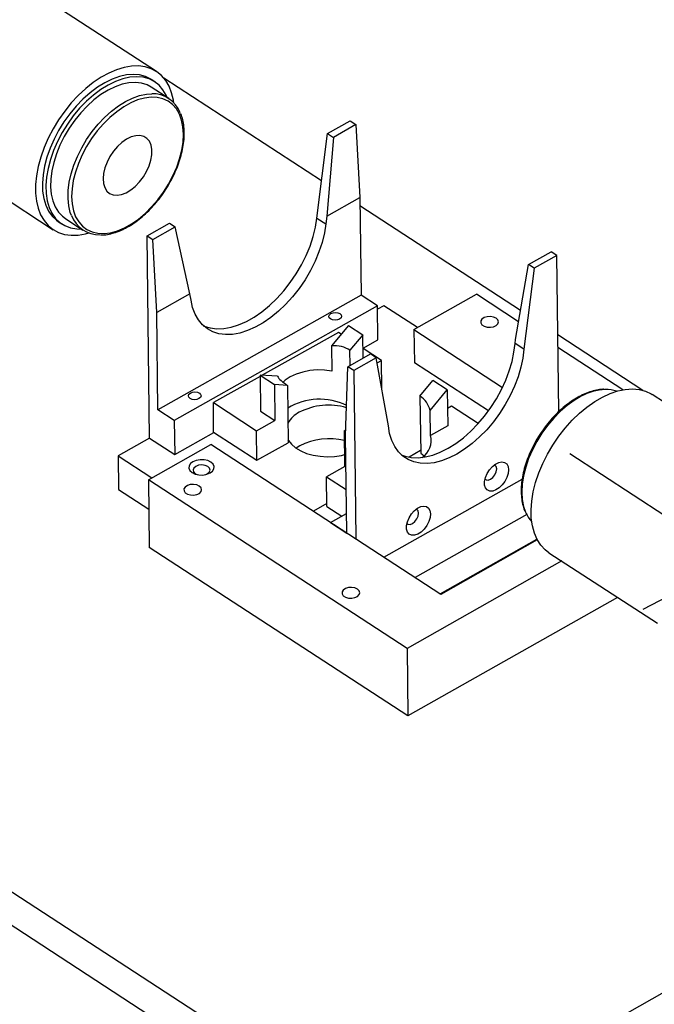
# Model space of a CAD drawing. Header units: inches. Extents: x 0.1 to 43.9, y 0.1 to 33.9.
# Tile 17 of 22: x 34.4 to 37.2, y 25.8 to 30.1. Entities that reach past the tile are written whole.
import ezdxf

# ---------------------------------------------------------------- set-up
doc = ezdxf.new("R2010")
doc.units = ezdxf.units.IN
doc.header["$MEASUREMENT"] = 0
doc.linetypes.add('CENTERX2', pattern=[0.8, 0.5, -0.1, 0.1, -0.1])

msp = doc.modelspace()

# ---------------------------------------------------------------- linework, layer by layer
at = {"color": 7, "linetype": 'Continuous', "lineweight": 25}
for p, q in [((35.0504, 29.8925), (34.4632, 30.2752)), ((28.6291, 30.0376), (38.784, 23.4193)), ((28.6309, 29.8885), (38.7859, 23.2702)), ((35.0427, 29.8474), (35.0275, 29.8573)), ((35.78, 29.4089), (35.0835, 29.8628)), ((35.1045, 29.7735), (35.0273, 29.8238)), ((35.8065, 29.6182), (35.9058, 29.6745)), ((35.9058, 29.6745), (35.9312, 29.6579)), ((35.7593, 29.2451), (35.8065, 29.6182)), ((35.8065, 29.6182), (35.8319, 29.6017)), ((35.9312, 29.6579), (35.8319, 29.6017)), ((35.9312, 29.6579), (35.949, 29.3359)), ((34.0078, 29.5765), (34.595, 29.1938)), ((35.8319, 29.6017), (35.803, 29.2533)), ((35.803, 29.2533), (35.949, 29.3359)), ((35.949, 29.3359), (35.9542, 28.905)), ((36.6586, 28.8363), (35.9494, 29.2985)), ((34.618, 29.2289), (34.6332, 29.219)), ((34.6485, 29.2426), (34.7257, 29.1923)), ((35.7593, 29.2451), (35.7987, 29.2195)), ((35.803, 29.2533), (35.7987, 29.2195)), ((35.0089, 29.167), (35.1083, 29.2232)), ((35.0343, 29.1505), (35.1337, 29.2067)), ((35.1083, 29.2232), (35.1337, 29.2067)), ((35.1981, 28.9111), (35.1337, 29.2067)), ((35.0198, 28.2727), (35.0089, 29.167)), ((35.0089, 29.167), (35.0343, 29.1505)), ((35.0521, 28.8285), (35.0343, 29.1505)), ((36.6939, 29.0399), (36.7932, 29.0961)), ((36.8186, 29.0796), (36.7193, 29.0233)), ((36.8186, 29.0796), (36.7932, 29.0961)), ((36.827, 28.3898), (36.8186, 29.0796)), ((36.6365, 28.7094), (36.6939, 29.0399)), ((36.7193, 29.0233), (36.6736, 28.6658)), ((36.7193, 29.0233), (36.6939, 29.0399)), ((35.1981, 28.9111), (35.0521, 28.8285)), ((35.9542, 28.905), (35.0573, 28.3976)), ((35.2031, 28.8825), (35.1981, 28.9111)), ((36.0261, 28.8582), (35.9542, 28.905)), ((36.1878, 28.7522), (36.4638, 28.9083)), ((36.65, 28.787), (36.4638, 28.9083)), ((36.0261, 28.8582), (35.1292, 28.3508)), ((36.0279, 28.7076), (36.0261, 28.8582)), ((36.0547, 28.8582), (36.0263, 28.8421)), ((36.2036, 28.7611), (36.0547, 28.8582)), ((35.0573, 28.3976), (35.0521, 28.8285)), ((35.8991, 28.7711), (35.8235, 28.6808)), ((35.8991, 28.7711), (35.9626, 28.7297)), ((36.1878, 28.7522), (36.5788, 28.4973)), ((36.1878, 28.7522), (36.1896, 28.6061)), ((35.854, 28.7402), (35.5168, 28.5506)), ((35.8665, 28.7321), (35.854, 28.7402)), ((35.9626, 28.7297), (35.9053, 28.6613)), ((35.9635, 28.6267), (35.9626, 28.7297)), ((35.9631, 28.671), (36.0279, 28.7076)), ((36.6342, 28.6915), (36.6365, 28.7094)), ((37.1992, 28.484), (36.8229, 28.7292)), ((35.8235, 28.6808), (35.8245, 28.5695)), ((35.9059, 28.5941), (35.9053, 28.6613)), ((36.0444, 28.6161), (35.9631, 28.6691)), ((36.6736, 28.6658), (36.6342, 28.6915)), ((37.1106, 28.4867), (36.8236, 28.6738)), ((35.8963, 28.5887), (35.9957, 28.6449)), ((36.0211, 28.6283), (35.9217, 28.5721)), ((36.0211, 28.6283), (35.9957, 28.6449)), ((36.0748, 28.327), (36.0211, 28.6283)), ((35.8862, 28.2849), (35.8963, 28.5887)), ((35.9217, 28.5721), (35.8963, 28.5887)), ((36.0252, 28.6053), (36.0444, 28.6161)), ((36.0456, 28.491), (36.0444, 28.6161)), ((36.5164, 28.3931), (36.1896, 28.6061)), ((35.508, 28.5457), (35.302, 28.4299)), ((35.5079, 28.5512), (35.5094, 28.3924)), ((35.5079, 28.5512), (35.5714, 28.5098)), ((35.5845, 28.5464), (35.5079, 28.5512)), ((35.9217, 28.5721), (35.9308, 27.8277)), ((35.5714, 28.5098), (35.5728, 28.351)), ((35.6293, 28.5062), (35.5714, 28.5098)), ((35.6293, 28.5062), (35.6316, 28.2528)), ((36.2145, 28.4591), (36.2716, 28.5276)), ((36.3351, 28.4862), (36.2716, 28.5276)), ((36.2145, 28.4591), (36.2176, 28.206)), ((36.2596, 28.3957), (36.3351, 28.4862)), ((36.3351, 28.4862), (36.337, 28.3277)), ((37.8269, 28.0829), (37.2397, 28.4656)), ((35.3032, 28.2993), (35.302, 28.4299)), ((35.302, 28.4299), (35.4925, 28.3058)), ((36.354, 28.4145), (36.3361, 28.4044)), ((36.4716, 28.3379), (36.354, 28.4145)), ((35.1292, 28.3508), (35.0573, 28.3976)), ((35.5094, 28.3924), (35.5728, 28.351)), ((36.261, 28.2846), (36.2596, 28.3957)), ((35.1292, 28.3508), (35.131, 28.2002)), ((35.4925, 28.3058), (35.5728, 28.351)), ((36.337, 28.3277), (36.261, 28.2846)), ((35.0198, 28.2727), (34.8818, 28.1946)), ((35.0198, 28.2727), (35.131, 28.2002)), ((35.131, 28.2002), (35.3046, 28.2984)), ((35.3032, 28.2993), (35.4936, 28.1752)), ((35.4936, 28.1752), (35.4925, 28.3058)), ((35.8868, 28.3022), (35.8805, 28.3063)), ((35.8805, 28.3063), (35.8869, 28.3059)), ((35.8824, 28.1478), (35.8805, 28.3063)), ((35.8914, 27.854), (35.8862, 28.2849)), ((35.0149, 28.0886), (35.2909, 28.2448)), ((36.3064, 27.5829), (35.2909, 28.2448)), ((35.4936, 28.1752), (35.6316, 28.2528)), ((35.6833, 28.2393), (35.6671, 28.2289)), ((34.8818, 28.1946), (35.0307, 28.0976)), ((34.8818, 28.1946), (34.8836, 28.0465)), ((36.2174, 28.2183), (36.1663, 28.1894)), ((36.2176, 28.206), (36.2324, 28.1951)), ((35.8824, 28.1478), (35.802, 28.1023)), ((35.8879, 28.1442), (35.8824, 28.1478)), ((35.8036, 27.9718), (35.802, 28.1023)), ((35.802, 28.1023), (35.8891, 28.0455)), ((36.1574, 27.3441), (35.0149, 28.0886)), ((35.0149, 28.0886), (35.0186, 27.7905)), ((36.0549, 27.7468), (36.6659, 28.0925)), ((34.8836, 28.0465), (35.0165, 27.9599)), ((35.8035, 27.9841), (35.7445, 27.9508)), ((35.8036, 27.9718), (35.8695, 27.9289)), ((35.7432, 27.95), (35.7445, 27.9508)), ((35.8197, 27.9007), (35.8904, 27.9407)), ((36.6857, 27.9362), (36.1939, 27.6579)), ((35.8197, 27.9001), (35.8197, 27.9007)), ((35.8197, 27.9007), (35.8914, 27.854)), ((36.3037, 27.5847), (36.7313, 27.8266)), ((36.7326, 27.8241), (36.3064, 27.5829)), ((36.161, 27.046), (35.0186, 27.7905)), ((36.7843, 27.7669), (37.2628, 27.4551)), ((36.8403, 27.7305), (36.1574, 27.3441)), ((36.1925, 27.6571), (36.1939, 27.6579)), ((37.0868, 27.5698), (36.161, 27.046)), ((36.1574, 27.3441), (36.161, 27.046)), ((36.8805, 25.5931), (37.746, 26.0828))]:
    msp.add_line(p, q, dxfattribs=at)
at = {"color": 7, "linetype": 'CENTERX2'}
for p, q in [((36.8763, 28.2047), (37.6068, 27.7286)), ((37.6068, 27.7286), (37.1991, 27.5162))]:
    msp.add_line(p, q, dxfattribs=at)
at = {"color": 8, "linetype": 'Continuous', "lineweight": 25}
for p, q in [((35.7445, 27.9508), (35.7445, 27.9491)), ((36.1939, 27.6579), (36.1939, 27.6563))]:
    msp.add_line(p, q, dxfattribs=at)
at = {"color": 7, "linetype": 'Continuous', "lineweight": 25, "flags": 128}
for points in [[(35.127, 29.7546), (35.1253, 29.7657), (35.1177, 29.798), (35.1063, 29.8271), (35.0914, 29.8526), (35.0731, 29.8742), (35.0517, 29.8916), (35.0273, 29.9047), (35.0004, 29.9132), (34.9713, 29.9171), (34.9403, 29.9163), (34.9078, 29.9107), (34.8743, 29.9006), (34.8401, 29.8859), (34.8057, 29.867), (34.7715, 29.8439), (34.7379, 29.8171), (34.7054, 29.7869), (34.6744, 29.7535), (34.6453, 29.7176), (34.6183, 29.6794), (34.594, 29.6395), (34.5725, 29.5984), (34.5542, 29.5567), (34.5392, 29.5147), (34.5278, 29.4731), (34.5202, 29.4324), (34.5163, 29.3931), (34.5163, 29.3556), (34.5201, 29.3205), (34.5277, 29.2883), (34.5391, 29.2592), (34.554, 29.2337), (34.5723, 29.2121), (34.5937, 29.1946), (34.6181, 29.1815), (34.645, 29.173), (34.6741, 29.1691), (34.7051, 29.17), (34.7376, 29.1755), (34.752, 29.1794)], [(35.0275, 29.8573), (35.0259, 29.8583), (35.0023, 29.87), (34.9763, 29.8772), (34.9481, 29.8796), (34.9181, 29.8774), (34.8868, 29.8704), (34.8546, 29.8589), (34.822, 29.8429), (34.7894, 29.8227), (34.7572, 29.7985), (34.7259, 29.7708), (34.696, 29.7399), (34.6679, 29.7063), (34.642, 29.6703), (34.6186, 29.6326), (34.598, 29.5936), (34.5807, 29.5539), (34.5667, 29.514), (34.5563, 29.4746), (34.5496, 29.4361), (34.5468, 29.3991), (34.5479, 29.3641), (34.5528, 29.3317), (34.5615, 29.3022), (34.5738, 29.2761), (34.5897, 29.2537), (34.6088, 29.2355), (34.618, 29.2289)], [(35.0977, 29.778), (35.0934, 29.7876), (35.0793, 29.8119), (35.0618, 29.8322), (35.0411, 29.8484), (35.0176, 29.8601), (34.9915, 29.8673), (34.9633, 29.8697), (34.9334, 29.8674), (34.9021, 29.8605), (34.8699, 29.8489), (34.8372, 29.8329), (34.8046, 29.8127), (34.7724, 29.7886), (34.7412, 29.7609), (34.7113, 29.73), (34.6832, 29.6963), (34.6572, 29.6604), (34.6338, 29.6226), (34.6133, 29.5836), (34.5959, 29.5439), (34.5819, 29.5041), (34.5715, 29.4646), (34.5649, 29.4261), (34.562, 29.3892), (34.5631, 29.3542), (34.568, 29.3218), (34.5767, 29.2923), (34.5891, 29.2662), (34.6049, 29.2438), (34.6241, 29.2255), (34.6462, 29.2116), (34.671, 29.2021), (34.6982, 29.1973), (34.7189, 29.1968)], [(35.0273, 29.8238), (35.009, 29.8336), (34.9844, 29.8413), (34.9576, 29.8444), (34.929, 29.8428), (34.899, 29.8364), (34.8681, 29.8255), (34.8367, 29.8101), (34.8053, 29.7906), (34.7745, 29.7671), (34.7445, 29.7401), (34.7161, 29.7099), (34.6894, 29.6771), (34.665, 29.6421), (34.6433, 29.6054), (34.6244, 29.5677), (34.6088, 29.5294), (34.5967, 29.4912), (34.5883, 29.4536), (34.5836, 29.4172), (34.5828, 29.3826), (34.5859, 29.3502), (34.5927, 29.3207), (34.6033, 29.2943), (34.6175, 29.2716), (34.635, 29.2529), (34.6485, 29.2426)], [(34.9087, 29.202), (34.9398, 29.2193), (34.9705, 29.2407), (35.0005, 29.2658), (35.0293, 29.2943), (35.0564, 29.3257), (35.0813, 29.3595), (35.1038, 29.3951), (35.1235, 29.4321), (35.1399, 29.4697), (35.153, 29.5075), (35.1624, 29.5449), (35.168, 29.5811), (35.1697, 29.6158), (35.1676, 29.6483), (35.1616, 29.6781), (35.1518, 29.7047), (35.1385, 29.7277), (35.1217, 29.7469), (35.1018, 29.7617), (35.079, 29.7721), (35.0538, 29.7779), (35.0265, 29.7789), (34.9976, 29.7752), (34.9675, 29.7668), (34.9367, 29.7538), (34.9057, 29.7365), (34.875, 29.7151), (34.845, 29.69), (34.8162, 29.6615), (34.7891, 29.6302), (34.7641, 29.5964), (34.7416, 29.5607), (34.722, 29.5238), (34.7055, 29.4861), (34.6925, 29.4483), (34.6831, 29.411), (34.6775, 29.3747), (34.6757, 29.3401), (34.6779, 29.3076), (34.6839, 29.2778), (34.6936, 29.2512), (34.707, 29.2281), (34.7238, 29.209), (34.7437, 29.1941), (34.7664, 29.1837), (34.7917, 29.178), (34.8189, 29.1769), (34.8478, 29.1806), (34.8779, 29.1891), (34.9087, 29.202)], [(34.9166, 29.357), (34.9372, 29.3692), (34.9572, 29.3853), (34.976, 29.4048), (34.9929, 29.4269), (35.0072, 29.4509), (35.0185, 29.4758), (35.0263, 29.5009), (35.0304, 29.525), (35.0306, 29.5475), (35.0269, 29.5675), (35.0194, 29.5842), (35.0084, 29.5971), (34.9944, 29.6057), (34.9777, 29.6097), (34.9591, 29.6089), (34.9391, 29.6033), (34.9186, 29.5933), (34.8982, 29.579), (34.8787, 29.5612), (34.8607, 29.5403), (34.8451, 29.5171), (34.8322, 29.4925), (34.8226, 29.4675), (34.8166, 29.4427), (34.8145, 29.4193), (34.8162, 29.398), (34.8219, 29.3795), (34.8311, 29.3647), (34.8437, 29.3539), (34.8591, 29.3476), (34.8769, 29.346), (34.8963, 29.3492), (34.9166, 29.357)], [(35.2586, 28.769), (35.2604, 28.7682), (35.2873, 28.7597), (35.3165, 28.756), (35.3475, 28.7571), (35.38, 28.7629), (35.4136, 28.7734), (35.4478, 28.7885), (35.4821, 28.8079), (35.5162, 28.8315), (35.5496, 28.8588), (35.5818, 28.8896), (35.6124, 28.9235), (35.6411, 28.9599), (35.6674, 28.9984), (35.691, 29.0386), (35.7116, 29.0799), (35.729, 29.1217), (35.7428, 29.1636), (35.753, 29.2049), (35.7593, 29.2451)], [(35.7987, 29.2195), (35.7923, 29.1792), (35.7822, 29.1379), (35.7683, 29.0961), (35.751, 29.0542), (35.7304, 29.013), (35.7067, 28.9728), (35.6804, 28.9342), (35.6518, 28.8978), (35.6211, 28.864), (35.5889, 28.8332), (35.5556, 28.8058), (35.5215, 28.7823), (35.4871, 28.7628), (35.4529, 28.7478), (35.4194, 28.7372), (35.3868, 28.7314), (35.3558, 28.7304), (35.3267, 28.7341), (35.2998, 28.7425), (35.2755, 28.7556), (35.2542, 28.7732), (35.2361, 28.7949), (35.2214, 28.8207), (35.2104, 28.85), (35.2031, 28.8825)], [(35.8593, 28.7989), (35.85, 28.7953), (35.8392, 28.7942), (35.8286, 28.7957), (35.8197, 28.7996), (35.814, 28.8052), (35.8124, 28.8117), (35.8149, 28.8182), (35.8214, 28.8236), (35.8307, 28.8271), (35.8415, 28.8282), (35.8522, 28.8267), (35.861, 28.8229), (35.8667, 28.8173), (35.8684, 28.8107), (35.8658, 28.8043), (35.8593, 28.7989)], [(36.5507, 28.803), (36.5391, 28.8081), (36.5252, 28.8104), (36.5108, 28.8094), (36.4978, 28.8054), (36.4881, 28.7988), (36.483, 28.7905), (36.483, 28.7818), (36.4883, 28.7736), (36.4981, 28.7673), (36.5111, 28.7635), (36.5255, 28.7628), (36.5394, 28.7654), (36.5509, 28.7708), (36.5585, 28.7783), (36.5611, 28.787), (36.5584, 28.7956), (36.5507, 28.803)], [(36.6736, 28.6658), (36.6688, 28.6265), (36.6603, 28.5859), (36.6481, 28.5445), (36.6323, 28.5029), (36.6132, 28.4617), (36.5911, 28.4213), (36.5661, 28.3822), (36.5387, 28.345), (36.5092, 28.3102), (36.4779, 28.2782), (36.4453, 28.2494), (36.4118, 28.2241), (36.3778, 28.2028), (36.3437, 28.1856), (36.31, 28.1728), (36.2772, 28.1646), (36.2455, 28.1611), (36.2156, 28.1622), (36.1876, 28.1681), (36.1621, 28.1786), (36.1393, 28.1935), (36.1194, 28.2128), (36.1029, 28.2361), (36.0898, 28.2631), (36.0804, 28.2936), (36.0748, 28.327)], [(36.132, 28.1997), (36.1483, 28.1937), (36.1762, 28.1879), (36.2062, 28.1867), (36.2378, 28.1903), (36.2707, 28.1985), (36.3043, 28.2113), (36.3384, 28.2284), (36.3724, 28.2498), (36.406, 28.275), (36.4386, 28.3038), (36.4698, 28.3359), (36.4994, 28.3707), (36.5268, 28.4079), (36.5517, 28.4469), (36.5739, 28.4873), (36.593, 28.5286), (36.6087, 28.5701), (36.6209, 28.6115), (36.6295, 28.6521), (36.6342, 28.6915)], [(35.8245, 28.5695), (35.7925, 28.5736), (35.7599, 28.5742), (35.7275, 28.5714), (35.6963, 28.5652), (35.6674, 28.5559), (35.6415, 28.5437), (35.6195, 28.529), (35.6096, 28.5203)], [(37.0206, 28.4547), (37.0549, 28.4704), (37.0886, 28.4817), (37.1214, 28.4885), (37.1528, 28.4905), (37.1825, 28.4878), (37.21, 28.4805), (37.235, 28.4686), (37.2397, 28.4656)], [(35.2384, 28.4476), (35.2291, 28.444), (35.2183, 28.4429), (35.2076, 28.4444), (35.1988, 28.4483), (35.1931, 28.4539), (35.1914, 28.4604), (35.194, 28.4669), (35.2004, 28.4723), (35.2098, 28.4758), (35.2206, 28.4769), (35.2312, 28.4755), (35.2401, 28.4716), (35.2457, 28.466), (35.2474, 28.4594), (35.2449, 28.453), (35.2384, 28.4476)], [(36.7843, 27.7669), (36.7668, 27.7804), (36.7477, 27.8009), (36.7319, 27.8255), (36.7196, 27.8537), (36.711, 27.8852), (36.7062, 27.9196), (36.7052, 27.9565), (36.7081, 27.9953), (36.7148, 28.0358), (36.7253, 28.0772), (36.7393, 28.1191), (36.7568, 28.161), (36.7775, 28.2023), (36.8011, 28.2425), (36.8274, 28.2812), (36.856, 28.3178), (36.8866, 28.3518), (36.9188, 28.3829), (36.9521, 28.4106), (36.9862, 28.4346), (37.0206, 28.4547)], [(35.6315, 28.2657), (35.6331, 28.2631), (35.6468, 28.2458), (35.6652, 28.2302), (35.6877, 28.2167), (35.7137, 28.2058), (35.7424, 28.1977), (35.773, 28.1927), (35.8046, 28.1909), (35.8363, 28.1924), (35.8673, 28.1971), (35.8818, 28.2006)], [(35.2909, 28.1675), (35.2771, 28.174), (35.2606, 28.1776), (35.243, 28.1779), (35.2261, 28.1749), (35.2114, 28.1689), (35.2005, 28.1604), (35.1944, 28.1504), (35.1936, 28.1397), (35.1984, 28.1295), (35.2081, 28.1207), (35.2219, 28.1141), (35.2384, 28.1105), (35.256, 28.1102), (35.2729, 28.1132), (35.2876, 28.1193), (35.2985, 28.1277), (35.3046, 28.1378), (35.3054, 28.1484), (35.3006, 28.1587), (35.2909, 28.1675)], [(35.2774, 28.1474), (35.2655, 28.1526), (35.2512, 28.1546), (35.2367, 28.1531), (35.2241, 28.1483), (35.2155, 28.1411), (35.212, 28.1324), (35.2143, 28.1236), (35.2219, 28.116), (35.2308, 28.1118)], [(35.269, 28.1122), (35.2752, 28.1151), (35.2838, 28.1223), (35.2873, 28.131), (35.285, 28.1398), (35.2774, 28.1474)], [(36.6058, 28.1337), (36.604, 28.1171), (36.5984, 28.0995), (36.5894, 28.0822), (36.5777, 28.0665), (36.5641, 28.0535), (36.5497, 28.0443), (36.5355, 28.0395), (36.5226, 28.0394), (36.5119, 28.0441), (36.5042, 28.0532), (36.5001, 28.066), (36.4999, 28.0816), (36.5036, 28.0989), (36.511, 28.1165), (36.5214, 28.1332), (36.5342, 28.1476), (36.5483, 28.1588), (36.5628, 28.1659), (36.5765, 28.1684), (36.5884, 28.1661), (36.5977, 28.1591), (36.6036, 28.148), (36.6058, 28.1337)], [(36.5019, 28.0926), (36.5064, 28.0888), (36.5155, 28.0874), (36.5261, 28.0912), (36.5367, 28.0994), (36.5456, 28.111), (36.5515, 28.1241), (36.5535, 28.1368), (36.5513, 28.1471), (36.5451, 28.1534), (36.5422, 28.1545)], [(35.2398, 28.0613), (35.2282, 28.0665), (35.2143, 28.0688), (35.1999, 28.0678), (35.187, 28.0638), (35.1773, 28.0572), (35.1721, 28.0489), (35.1722, 28.0402), (35.1775, 28.032), (35.1873, 28.0256), (35.2003, 28.0219), (35.2147, 28.0212), (35.2286, 28.0238), (35.2401, 28.0292), (35.2476, 28.0367), (35.2502, 28.0454), (35.2475, 28.054), (35.2398, 28.0613)], [(36.2608, 27.9385), (36.259, 27.9219), (36.2534, 27.9043), (36.2444, 27.887), (36.2327, 27.8713), (36.2192, 27.8584), (36.2047, 27.8491), (36.1905, 27.8443), (36.1776, 27.8442), (36.1669, 27.8489), (36.1592, 27.858), (36.1551, 27.8709), (36.1549, 27.8865), (36.1587, 27.9037), (36.166, 27.9213), (36.1765, 27.938), (36.1892, 27.9525), (36.2034, 27.9636), (36.2178, 27.9707), (36.2315, 27.9732), (36.2434, 27.9709), (36.2527, 27.9639), (36.2586, 27.9529), (36.2608, 27.9385)], [(36.1569, 27.8975), (36.1615, 27.8937), (36.1705, 27.8923), (36.1812, 27.896), (36.1918, 27.9043), (36.2007, 27.9159), (36.2066, 27.929), (36.2085, 27.9416), (36.2063, 27.9519), (36.2002, 27.9582), (36.1972, 27.9593)], [(35.938, 27.6063), (35.9264, 27.6115), (35.9125, 27.6138), (35.8981, 27.6128), (35.8851, 27.6088), (35.8754, 27.6022), (35.8703, 27.5939), (35.8703, 27.5851), (35.8756, 27.577), (35.8854, 27.5706), (35.8984, 27.5669), (35.9128, 27.5662), (35.9267, 27.5687), (35.9382, 27.5742), (35.9458, 27.5817), (35.9484, 27.5904), (35.9457, 27.599), (35.938, 27.6063)]]:
    msp.add_lwpolyline(points, dxfattribs=at)
at = {"color": 8, "linetype": 'Continuous', "lineweight": 25, "flags": 128}
for points in [[(34.675, 29.2563), (34.6699, 29.2704), (34.663, 29.2999), (34.66, 29.3323), (34.6608, 29.3669), (34.6655, 29.4033), (34.6739, 29.4409), (34.686, 29.4791), (34.7016, 29.5174), (34.7204, 29.5551), (34.7422, 29.5918), (34.7666, 29.6268), (34.7932, 29.6596), (34.8217, 29.6898), (34.8516, 29.7168), (34.8825, 29.7403), (34.9139, 29.7598), (34.9452, 29.7752), (34.9762, 29.7861), (35.0062, 29.7925), (35.0295, 29.7942)], [(36.9267, 28.458), (36.8953, 28.4395), (36.8643, 28.417), (36.8341, 28.3909), (36.8051, 28.3616), (36.778, 28.3294), (36.7529, 28.2949), (36.7304, 28.2587), (36.7108, 28.2212), (36.6943, 28.183), (36.6813, 28.1447), (36.6718, 28.1069), (36.6661, 28.0701), (36.6643, 28.035), (36.6663, 28.002), (36.6722, 27.9716), (36.6808, 27.9465)]]:
    msp.add_lwpolyline(points, dxfattribs=at)
at = {"color": 7, "linetype": 'Continuous', "lineweight": 25}
for centre, radius, start, end in [((35.0332, 29.664), 0.1303, 20.8535, 91.6382), ((34.7973, 29.3023), 0.1307, 200.609, 271.9178), ((37.036, 28.3441), 0.1437, 71.0734, 91.1657), ((35.7718, 28.171), 0.2738, 64.2725, 121.1268), ((35.8115, 28.1334), 0.2853, 73.9669, 117.102), ((35.7414, 28.2729), 0.1292, 117.6291, 148.8547), ((35.8127, 27.9899), 0.2809, 75.9258, 117.4239), ((36.1771, 28.2615), 0.087, 302.6119, 15.4441), ((36.8156, 28.0038), 0.1465, 203.0158, 222.5479)]:
    msp.add_arc(centre, radius, start, end, dxfattribs=at)
at = {"color": 8, "linetype": 'Continuous', "lineweight": 25}
msp.add_arc((37.0419, 28.2517), 0.2362, 92.1284, 119.1779, dxfattribs=at)
at = {"color": 7, "linetype": 'Continuous', "lineweight": 25}
for centre, major_axis, ratio, start_param, end_param in [((35.7681, 28.4976), (0.1561, 0.148), 0.694331, 0.164252, 0.687851), ((35.7681, 28.4976), (0.1872, -0.0671), 0.262475, 3.452663, 3.976261), ((36.0776, 28.2949), (0.1556, 0.1487), 0.694521, 5.921107, 6.444706)]:
    msp.add_ellipse(centre, major_axis=major_axis, ratio=ratio, start_param=start_param, end_param=end_param, dxfattribs=at)
for points, knots in [([(34.9061, 29.1969), (34.9113, 29.1996), (34.9266, 29.2073), (34.9518, 29.2231), (34.9812, 29.2451), (35.0096, 29.2704), (35.0368, 29.2985), (35.0623, 29.329), (35.0859, 29.3616), (35.1072, 29.3957), (35.126, 29.4311), (35.1419, 29.4671), (35.1548, 29.5034), (35.1645, 29.5394), (35.1709, 29.5747), (35.1738, 29.6089), (35.1732, 29.6414), (35.1688, 29.6717), (35.1634, 29.6936), (35.1584, 29.7044), (35.1572, 29.7069)], [0, 0, 0, 0, 0.031373, 0.090807, 0.150226, 0.209606, 0.268946, 0.328257, 0.387549, 0.446836, 0.506131, 0.565447, 0.624798, 0.684199, 0.743661, 0.80319, 0.86278, 0.922392, 0.981922, 1, 1, 1, 1]), ([(34.8055, 29.1705), (34.8058, 29.1705), (34.8149, 29.1699), (34.8341, 29.1726), (34.8629, 29.1791), (34.8871, 29.1879), (34.9016, 29.1948), (34.9061, 29.1969)], [0, 0, 0, 0, 0.007923, 0.293166, 0.580581, 0.86946, 1, 1, 1, 1]), ([(37.0291, 28.4885), (37.0266, 28.4886), (37.0153, 28.4891), (36.9937, 28.4856), (36.9646, 28.478), (36.9403, 28.4684), (36.9258, 28.4611), (36.9213, 28.4588)], [0, 0, 0, 0, 0.0724743, 0.3393277, 0.6080709, 0.8780028, 1, 1, 1, 1]), ([(36.9213, 28.4588), (36.916, 28.456), (36.9008, 28.4477), (36.8757, 28.4312), (36.8465, 28.4084), (36.8183, 28.3824), (36.7915, 28.3537), (36.7664, 28.3226), (36.7433, 28.2896), (36.7226, 28.2551), (36.7045, 28.2196), (36.6893, 28.1834), (36.6772, 28.1472), (36.6683, 28.1113), (36.6628, 28.0762), (36.6608, 28.0424), (36.6622, 28.0103), (36.6675, 27.9807), (36.673, 27.9604), (36.6778, 27.9511), (36.6784, 27.9498)], [0, 0, 0, 0, 0.031636, 0.091581, 0.151506, 0.211392, 0.271239, 0.331059, 0.390863, 0.450667, 0.510481, 0.570319, 0.630196, 0.690127, 0.750121, 0.810184, 0.870303, 0.930424, 0.990431, 1, 1, 1, 1])]:
    msp.add_open_spline(points, degree=3, knots=knots, dxfattribs=at)

doc.saveas('drawing.dxf')
